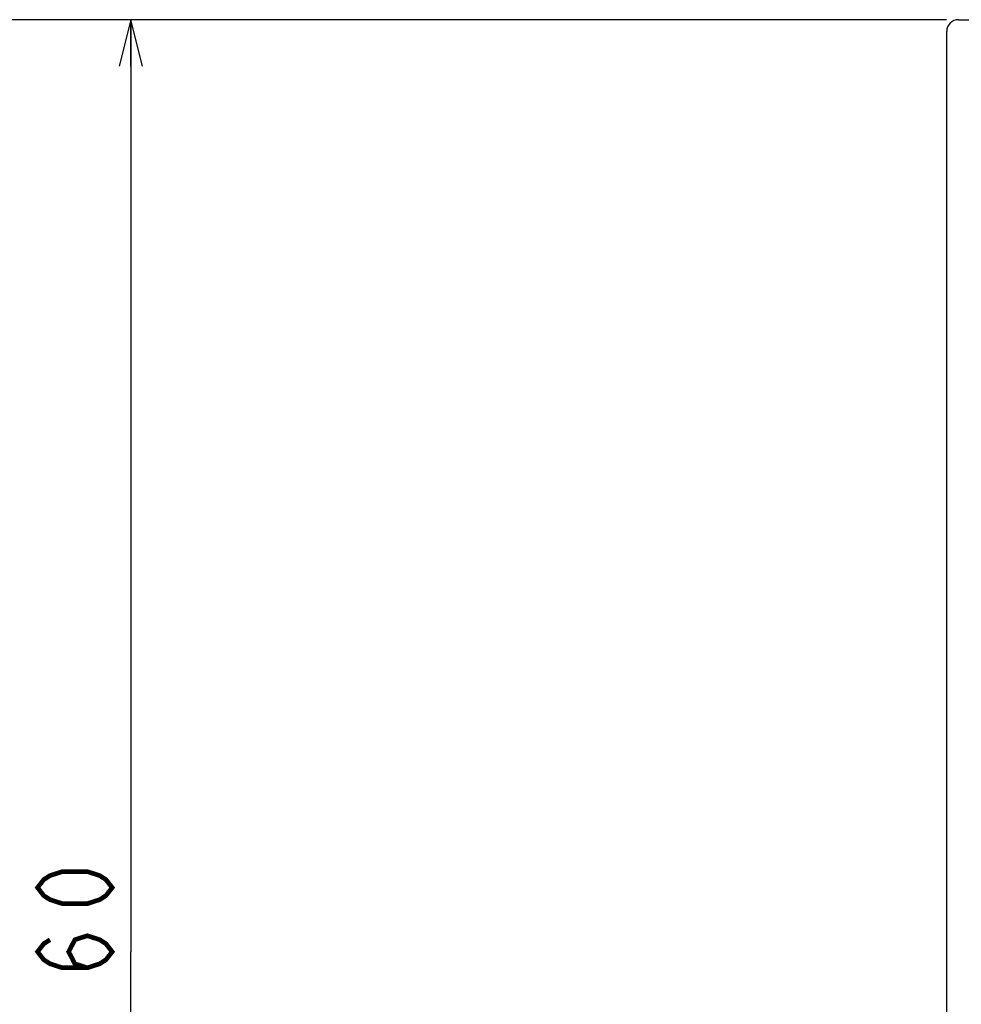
# Model space of a CAD drawing. Extents: x 60 to 814, y 62 to 540.
# Tile 6 of 25: x 340 to 421, y 355 to 440. Entities that reach past the tile are written whole.
import ezdxf

# ---------------------------------------------------------------- set-up
doc = ezdxf.new("R2010")
doc.units = 0
doc.header["$LTSCALE"] = 46.2
doc.layers.get('0').update_dxf_attribs({"linetype": 'CONTINUOUS'})
doc.layers.add('ALL_DIM', color=7, linetype='CONTINUOUS')
doc.layers.add('ALL_FEATURES', color=7, linetype='CONTINUOUS')
doc.dimstyles.get("Standard").update_dxf_attribs({"dimtxt": 2.5, "dimasz": 2.5, "dimexe": 1.25, "dimexo": 0.625, "dimtad": 1, "dimcen": 2.5, "dimazin": 3, "dimtfac": 1, "dimtmove": 0, "dimatfit": 3})

# ---------------------------------------------------------------- blocks, each defined once
blk = doc.blocks.new('_OPEN')
at = {"color": 0, "linetype": 'BYBLOCK'}
for p, q in [((0, 0), (-1, 0.25)), ((-1, -0.25), (0, 0)), ((-1, 0), (0, 0))]:
    blk.add_line(p, q, dxfattribs=at)
blk = doc.blocks.new('*D7')
at = {"layer": 'ALL_DIM', "color": 2, "linetype": 'CONTINUOUS'}
for p, q in [((419, 440), (348, 440)), ((350, 440), (350, 360)), ((350, 280), (350, 360)), ((419.237, 280), (348, 280))]:
    blk.add_line(p, q, dxfattribs=at)
at = {"layer": 'ALL_DIM', "color": 2, "linetype": 'CONTINUOUS', "xscale": 4, "yscale": 4, "zscale": 4}
for p, rotation in [((350, 440), 90), ((350, 280), 270)]:
    blk.add_blockref('_OPEN', p, dxfattribs=dict(at, rotation=rotation))
blk = doc.blocks.new('*D8')
at = {"layer": 'ALL_DIM', "color": 2, "linetype": 'CONTINUOUS'}
for p, q in [((419.992, 440), (334, 440)), ((336, 440), (336, 356)), ((336, 272), (336, 356)), ((419.947, 272), (334, 272))]:
    blk.add_line(p, q, dxfattribs=at)
at = {"layer": 'ALL_DIM', "color": 2, "linetype": 'CONTINUOUS', "xscale": 4, "yscale": 4, "zscale": 4}
for p, rotation in [((336, 440), 90), ((336, 272), 270)]:
    blk.add_blockref('_OPEN', p, dxfattribs=dict(at, rotation=rotation))

msp = doc.modelspace()

# ---------------------------------------------------------------- linework, layer by layer
at = {"layer": 'ALL_DIM', "color": 2, "linetype": 'CONTINUOUS', "const_width": 0.4}
for points in [[(348.4, 365.504), (347.867, 364.816), (347.333, 364.472), (346.267, 364.128), (344.133, 364.128), (343.067, 364.472), (342.533, 364.816), (342, 365.504), (342.533, 366.192), (343.067, 366.536), (344.133, 366.88), (346.267, 366.88), (347.333, 366.536), (347.867, 366.192), (348.4, 365.504)], [(346.267, 358.624), (345.2, 358.968), (344.667, 360), (345.2, 361.032), (346.267, 361.376), (347.333, 361.032), (347.867, 360.688), (348.4, 360), (347.867, 359.312), (347.333, 358.968), (346.267, 358.624), (344.133, 358.624), (343.067, 358.968), (342.533, 359.312), (342, 360), (342.533, 360.688), (343.067, 361.032)]]:
    msp.add_lwpolyline(points, dxfattribs=at)
at = {"layer": 'ALL_FEATURES', "color": 7, "linetype": 'CONTINUOUS'}
for p, q in [((421, 440), (464, 440)), ((420, 273.009), (420, 439))]:
    msp.add_line(p, q, dxfattribs=at)
msp.add_arc((421, 439), 1, 90, 180, dxfattribs=at)

# ---------------------------------------------------------------- dimensions: what is measured, and where the dimension line sits
at = {"layer": 'ALL_DIM', "color": 2, "linetype": 'CONTINUOUS'}
for base, p1, p2, picture, middle in [((336, 440), (420.947, 272), (420.992, 440), '*D8', (336, 347.744)), ((350, 440), (420.237, 280), (420, 440), '*D7', (350, 351.744))]:
    dim = msp.add_linear_dim(base=base, p1=p1, p2=p2, angle=90, dimstyle='Standard', dxfattribs=at)
    dim.commit()
    dim.dimension.update_dxf_attribs({"geometry": picture, "text_midpoint": middle, "dimtype": 128})

doc.saveas('drawing.dxf')
